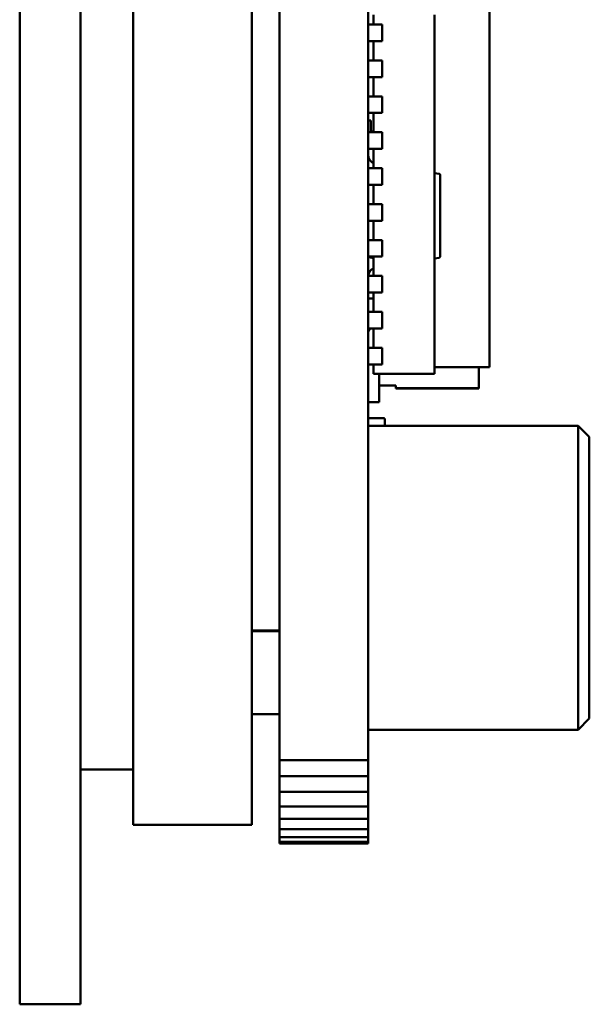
# Model space of a CAD drawing. Header units: millimetres. Extents: x 37 to 395, y 164 to 266.
# Tile 3 of 47: x 215 to 226, y 180 to 198. Entities that reach past the tile are written whole.
import ezdxf

# ---------------------------------------------------------------- set-up
doc = ezdxf.new("R2010")
doc.units = ezdxf.units.MM
doc.header["$LTSCALE"] = 0.75
doc.layers.add('Visible', color=7, linetype='Continuous', lineweight=50)

msp = doc.modelspace()

# ---------------------------------------------------------------- linework, layer by layer
at = {"layer": 'Visible', "extrusion": (1, -2e-16, 0)}
for p, q in [((217.486, 237.586), (217.486, 183.086)), ((219.636, 237.586), (219.636, 183.086)), ((220.136, 184.256), (220.136, 236.416)), ((221.737, 236.416), (221.737, 184.256)), ((215.436, 185.836), (215.436, 234.836)), ((216.536, 185.836), (216.536, 234.836)), ((223.932, 191.418), (223.932, 204.498)), ((221.837, 197.566), (221.837, 197.741)), ((222.937, 191.248), (222.937, 197.741)), ((221.737, 197.566), (221.991, 197.566)), ((221.991, 197.566), (221.991, 197.266)), ((221.737, 197.266), (221.991, 197.266)), ((221.837, 196.916), (221.837, 197.266)), ((221.737, 196.916), (221.991, 196.916)), ((221.991, 196.916), (221.991, 196.616)), ((221.737, 196.616), (221.991, 196.616)), ((221.837, 196.266), (221.837, 196.616)), ((221.737, 196.266), (221.991, 196.266)), ((221.991, 196.266), (221.991, 195.966)), ((221.737, 195.966), (221.991, 195.966)), ((221.737, 195.831), (221.787, 195.831)), ((221.787, 195.831), (221.737, 195.831)), ((221.787, 195.631), (221.787, 195.831)), ((221.787, 195.631), (221.787, 195.831)), ((221.837, 195.616), (221.837, 195.966)), ((221.737, 195.616), (221.991, 195.616)), ((221.837, 195.631), (221.787, 195.631)), ((221.837, 195.631), (221.787, 195.631)), ((221.991, 195.616), (221.991, 195.316)), ((221.737, 195.316), (221.991, 195.316)), ((221.837, 194.966), (221.837, 195.316)), ((221.737, 194.966), (221.991, 194.966)), ((221.991, 194.966), (221.991, 194.666)), ((222.937, 194.879), (223.02, 194.864)), ((223.037, 194.844), (223.037, 193.367)), ((221.737, 194.666), (221.991, 194.666)), ((221.837, 194.316), (221.837, 194.666)), ((221.737, 194.316), (221.991, 194.316)), ((221.991, 194.316), (221.991, 194.016)), ((221.737, 194.016), (221.991, 194.016)), ((221.837, 193.666), (221.837, 194.016)), ((221.737, 193.666), (221.991, 193.666)), ((221.991, 193.666), (221.991, 193.366)), ((221.737, 193.366), (221.991, 193.366)), ((221.837, 193.341), (221.753, 193.356)), ((221.837, 193.016), (221.837, 193.366)), ((223.02, 193.347), (222.937, 193.332)), ((221.737, 193.016), (221.991, 193.016)), ((221.991, 193.016), (221.991, 192.716)), ((221.737, 192.716), (221.991, 192.716)), ((221.837, 192.606), (221.737, 192.606)), ((221.837, 192.366), (221.837, 192.716)), ((221.737, 192.366), (221.991, 192.366)), ((221.991, 192.366), (221.991, 192.066)), ((221.737, 192.066), (221.991, 192.066)), ((221.837, 191.716), (221.837, 192.066)), ((221.737, 191.716), (221.991, 191.716)), ((221.991, 191.716), (221.991, 191.416)), ((221.737, 191.416), (221.991, 191.416)), ((221.837, 191.248), (221.837, 191.416)), ((223.932, 191.368), (222.937, 191.368)), ((223.882, 191.368), (222.937, 191.368)), ((223.737, 190.984), (223.737, 191.368)), ((223.932, 191.368), (223.932, 191.396)), ((223.932, 191.368), (223.932, 191.368)), ((221.837, 191.248), (222.937, 191.248)), ((221.937, 191.248), (221.937, 191.034)), ((221.937, 191.034), (222.237, 191.034)), ((221.937, 191.033), (221.937, 191.034)), ((221.937, 191.033), (221.937, 190.833)), ((221.937, 191.032), (222.237, 191.032)), ((222.237, 191.034), (222.237, 190.984)), ((221.937, 190.733), (221.937, 190.833)), ((222.237, 190.984), (223.737, 190.984)), ((222.237, 190.982), (222.237, 190.984)), ((223.737, 190.982), (222.237, 190.982)), ((223.737, 190.984), (223.737, 190.982)), ((221.737, 190.733), (221.937, 190.733)), ((221.737, 190.733), (221.937, 190.733)), ((221.937, 190.733), (221.937, 190.733)), ((221.937, 190.733), (221.937, 190.733)), ((221.937, 190.733), (221.937, 190.733)), ((221.737, 190.306), (225.537, 190.306)), ((221.752, 190.441), (222.022, 190.441)), ((222.037, 190.426), (222.037, 190.306)), ((225.537, 190.306), (225.537, 184.806)), ((225.737, 190.106), (225.537, 190.306)), ((225.737, 190.106), (225.737, 185.006)), ((219.636, 186.598), (220.136, 186.598)), ((219.636, 186.587), (220.136, 186.587)), ((215.436, 179.837), (215.436, 185.836)), ((216.536, 185.836), (216.536, 179.837)), ((219.636, 185.087), (220.136, 185.087)), ((225.737, 185.006), (225.537, 184.806)), ((221.737, 184.806), (225.537, 184.806)), ((220.136, 183.962), (220.136, 184.256)), ((220.136, 184.256), (221.737, 184.256)), ((221.737, 184.256), (221.737, 183.962)), ((216.536, 184.087), (217.486, 184.087)), ((220.136, 183.68), (220.136, 183.962)), ((220.136, 183.962), (221.737, 183.962)), ((221.737, 183.962), (221.737, 183.68)), ((220.136, 183.419), (220.136, 183.68)), ((220.136, 183.68), (221.737, 183.68)), ((221.737, 183.68), (221.737, 183.419)), ((220.136, 183.191), (220.136, 183.419)), ((220.136, 183.419), (221.737, 183.419)), ((221.737, 183.419), (221.737, 183.191)), ((220.136, 183.003), (220.136, 183.191)), ((220.136, 183.191), (221.737, 183.191)), ((221.737, 183.191), (221.737, 183.003)), ((217.486, 183.086), (219.636, 183.086)), ((220.136, 182.864), (220.136, 183.003)), ((220.136, 183.003), (221.737, 183.003)), ((221.737, 183.003), (221.737, 182.864)), ((220.136, 182.778), (220.136, 182.864)), ((220.136, 182.864), (221.737, 182.864)), ((221.737, 182.864), (221.737, 182.778)), ((220.136, 182.749), (220.136, 182.778)), ((220.136, 182.778), (221.737, 182.778)), ((220.136, 182.749), (221.737, 182.749)), ((221.737, 182.778), (221.737, 182.749)), ((216.536, 179.837), (215.436, 179.837))]:
    msp.add_line(p, q, dxfattribs=at)
at = {"layer": 'Visible', "extrusion": (0, 2e-16, -1)}
for centre, radius, start, end in [((-221.917, 195.212), 0.18, 296.3879, 0), ((-221.917, 192.999), 0.18, 5.5364, 63.6121), ((-221.752, 190.426), 0.015, 360, 90), ((-222.022, 190.426), 0.015, 90, 180)]:
    msp.add_arc(centre, radius, start, end, dxfattribs=at)
at = {"layer": 'Visible'}
for centre, start, end in [((223.017, 194.844), 360, 80), ((221.757, 193.375), 206.861, 260), ((223.017, 193.367), 280, 360)]:
    msp.add_arc(centre, 0.02, start, end, dxfattribs=at)
for points, knots in [([(221.775, 192.066), (221.774, 192.064), (221.772, 192.063), (221.771, 192.061), (221.759, 192.044), (221.75, 192.028), (221.745, 192.016), (221.739, 192.003), (221.737, 191.994), (221.737, 191.986)], [0.6356523, 0.6356523, 0.6356523, 0.6356523, 0.6544398, 0.6544398, 0.6544398, 0.8208045, 0.8208045, 0.8208045, 0.9802521, 0.9802521, 0.9802521, 0.9802521]), ([(223.882, 191.368), (223.888, 191.368), (223.894, 191.368), (223.905, 191.368), (223.911, 191.368), (223.92, 191.368), (223.924, 191.368), (223.93, 191.368), (223.932, 191.368), (223.932, 191.368)], [-0.007654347, -0.007654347, -0.007654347, -0.007654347, -0.00600777, -0.00600777, -0.004257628, -0.004257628, -0.002306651, -0.002306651, 0, 0, 0, 0])]:
    msp.add_open_spline(points, degree=3, knots=knots, dxfattribs=at)
msp.add_open_spline([(223.932, 191.396), (223.932, 191.399), (223.932, 191.404), (223.932, 191.411), (223.932, 191.416), (223.932, 191.418)], degree=3, dxfattribs=at)

doc.saveas('drawing.dxf')
